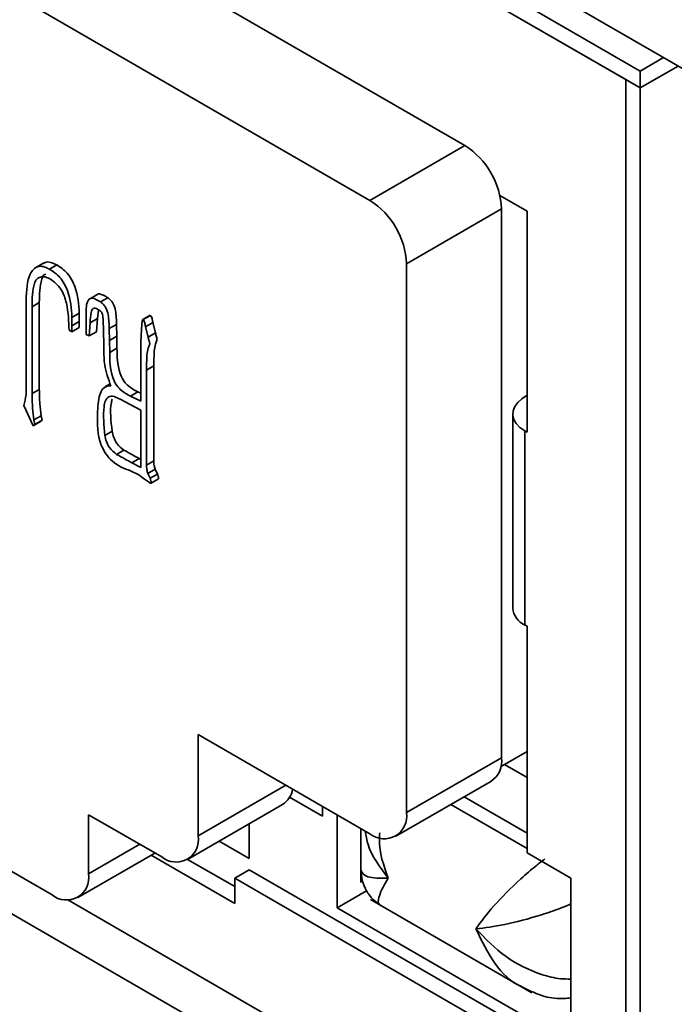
# Model space of a CAD drawing. Header units: millimetres. Extents: x 0 to 420, y 0 to 297.
# Tile 97 of 119: x 314.35 to 317.52, y 102.46 to 107.22. Entities that reach past the tile are written whole.
import ezdxf

# ---------------------------------------------------------------- set-up
doc = ezdxf.new("R2010")
doc.units = ezdxf.units.MM

msp = doc.modelspace()

# ---------------------------------------------------------------- linework, layer by layer
at = {"color": 7, "linetype": 'Continuous', "lineweight": 35}
for p, q in [((323.1009, 103.7849), (311.3935, 110.5435)), ((311.5524, 110.3218), (317.3507, 106.9745)), ((317.3507, 106.8929), (311.5524, 110.2402)), ((317.28, 106.9337), (311.6231, 110.1993)), ((316.5025, 106.6143), (312.3659, 109.0023)), ((316.0429, 106.3489), (311.9063, 108.7369)), ((317.3507, 106.9745), (317.4632, 107.0395)), ((317.5339, 106.9987), (317.3507, 106.8929)), ((317.5339, 106.9987), (317.3507, 106.8929)), ((317.28, 101.4085), (317.28, 106.9337)), ((317.28, 106.9337), (317.3507, 106.8929)), ((317.28, 106.9337), (317.28, 101.4221)), ((317.3507, 106.8929), (317.3507, 106.9745)), ((317.3507, 106.8929), (317.3507, 101.3812)), ((316.0429, 106.3489), (316.5025, 106.6143)), ((316.8027, 106.2975), (316.6713, 106.3734)), ((316.6793, 106.3081), (316.2197, 106.0427)), ((316.6793, 103.6543), (316.6793, 106.3081)), ((316.8027, 105.2291), (316.8027, 106.2975)), ((314.4659, 106.0473), (314.4217, 106.0218)), ((314.4924, 106.0168), (314.5277, 106.0372)), ((316.2197, 103.389), (316.2197, 106.0427)), ((314.7265, 105.8959), (314.6823, 105.8704)), ((314.3795, 105.4572), (314.3795, 105.8671)), ((314.408, 105.8353), (314.4433, 105.8557)), ((314.408, 105.8353), (314.408, 105.415)), ((314.4433, 105.8557), (314.4433, 105.4354)), ((314.7389, 105.8582), (314.7742, 105.8786)), ((314.6011, 105.7837), (314.6365, 105.8041)), ((314.6365, 105.8041), (314.6365, 105.763)), ((314.7289, 105.8196), (314.7243, 105.7781)), ((314.9792, 105.7941), (314.9438, 105.7737)), ((314.9453, 105.7729), (314.9806, 105.7933)), ((314.6011, 105.7426), (314.6002, 105.7137)), ((314.6011, 105.7837), (314.6011, 105.7426)), ((314.6011, 105.7426), (314.6365, 105.763)), ((314.6365, 105.763), (314.6356, 105.7341)), ((314.6706, 105.7013), (314.6706, 105.7836)), ((314.689, 105.7577), (314.6839, 105.6936)), ((314.689, 105.7577), (314.7243, 105.7781)), ((314.7243, 105.7781), (314.7192, 105.7141)), ((314.756, 105.6285), (314.753, 105.7395)), ((314.7815, 105.729), (314.8169, 105.7494)), ((314.8169, 105.7494), (314.8179, 105.6924)), ((314.9575, 105.7377), (314.9928, 105.7581)), ((314.9928, 105.7581), (315.0051, 105.7088)), ((314.6002, 105.7137), (314.587, 105.7214)), ((314.6002, 105.7137), (314.6356, 105.7341)), ((314.6839, 105.6936), (314.6706, 105.7013)), ((314.6839, 105.6936), (314.7192, 105.7141)), ((314.7815, 105.729), (314.7826, 105.672)), ((314.7826, 105.672), (314.8179, 105.6924)), ((314.8179, 105.6924), (314.819, 105.6342)), ((314.9575, 105.7377), (314.9697, 105.6884)), ((314.9697, 105.6884), (315.0051, 105.7088)), ((314.7826, 105.672), (314.7836, 105.6138)), ((314.9341, 105.379), (314.9341, 105.6562)), ((314.7836, 105.6138), (314.819, 105.6342)), ((314.9616, 105.5286), (314.9969, 105.5491)), ((314.9969, 105.5491), (314.9969, 105.0899)), ((314.9616, 105.5286), (314.9616, 105.0695)), ((314.786, 105.4629), (314.7607, 105.4483)), ((314.408, 105.415), (314.4433, 105.4354)), ((314.7744, 105.4524), (314.7896, 105.4506)), ((314.8843, 105.4031), (314.9196, 105.4235)), ((314.9196, 105.4235), (314.9341, 105.4165)), ((316.8027, 105.407), (316.7781, 105.3896)), ((314.935, 105.335), (314.8344, 105.3884)), ((314.8843, 105.4031), (314.9341, 105.379)), ((314.4131, 105.2593), (314.3684, 105.3568)), ((314.9341, 105.0583), (314.935, 105.335)), ((316.7335, 105.3169), (316.7335, 104.3778)), ((314.4131, 105.2593), (314.4485, 105.2797)), ((314.4212, 105.2664), (314.4131, 105.2593)), ((314.4172, 105.2875), (314.4525, 105.3079)), ((314.4172, 105.2875), (314.4212, 105.2664)), ((314.4212, 105.2664), (314.4566, 105.2868)), ((314.4566, 105.2868), (314.4485, 105.2797)), ((314.4525, 105.3079), (314.4566, 105.2868)), ((314.7601, 105.2127), (314.7955, 105.2332)), ((316.7921, 105.2352), (316.7921, 104.2962)), ((316.7921, 105.2352), (316.8027, 105.2291)), ((314.8171, 105.1212), (314.8524, 105.1416)), ((314.8913, 105.0806), (314.9267, 105.101)), ((314.8913, 105.0806), (314.9341, 105.0583)), ((314.9267, 105.101), (314.9343, 105.0971)), ((314.9616, 105.0695), (314.9969, 105.0899)), ((314.9239, 105.022), (314.8843, 105.0414)), ((314.9686, 105.029), (315.004, 105.0494)), ((314.9686, 105.029), (314.9789, 105.0055)), ((314.9789, 105.0055), (315.0142, 105.026)), ((315.004, 105.0494), (315.0142, 105.026)), ((314.9453, 105.0061), (314.9239, 105.022)), ((314.9667, 104.9914), (314.9453, 105.0061)), ((314.9837, 104.9822), (315.0191, 105.0026)), ((316.8027, 104.2901), (316.7921, 104.2962)), ((316.8027, 103.1947), (316.8027, 104.2901)), ((315.212, 103.7665), (316.0429, 103.2869)), ((315.212, 103.2766), (315.212, 103.7665)), ((316.2197, 103.389), (316.6793, 103.6543)), ((316.8027, 103.6847), (316.6747, 103.6108)), ((316.8027, 103.5583), (316.6932, 103.6215)), ((316.1679, 103.2745), (316.6275, 103.5399)), ((315.6539, 103.4631), (315.8127, 103.3714)), ((316.8027, 103.2898), (316.4985, 103.4654)), ((315.1603, 103.1621), (315.6199, 103.4275)), ((315.8127, 103.3714), (315.8127, 103.4198)), ((316.8027, 103.2151), (316.4338, 103.428)), ((314.6817, 103.3786), (315.0353, 103.1745)), ((314.6817, 103.0928), (314.6817, 103.3786)), ((315.8834, 103.379), (315.8834, 102.9292)), ((315.4592, 103.3347), (315.4592, 103.1672)), ((315.9991, 103.3122), (315.9991, 103.0505)), ((315.4592, 103.1672), (315.3141, 103.251)), ((314.1514, 103.1949), (314.5049, 102.9908)), ((314.6299, 102.9784), (315.0025, 103.1935)), ((314.9842, 103.1829), (315.3884, 102.9496)), ((317.0148, 103.0722), (316.8027, 103.1947)), ((315.3884, 103.0312), (315.1609, 103.1625)), ((313.9745, 103.0928), (319.0516, 100.1618)), ((315.3884, 103.0721), (315.4592, 103.1129)), ((317.0148, 102.2148), (315.4592, 103.1129)), ((315.3884, 102.9496), (315.3884, 103.0721)), ((315.3884, 103.0721), (317.0148, 102.1332)), ((317.0148, 102.1332), (317.0148, 103.0722)), ((315.8834, 102.9292), (316.0259, 103.0115)), ((314.5808, 102.9667), (317.28, 101.4085)), ((316.0459, 102.969), (316.8266, 102.5183)), ((315.8834, 102.9292), (317.0148, 102.2761))]:
    msp.add_line(p, q, dxfattribs=at)
at = {"color": 8, "linetype": 'Continuous', "lineweight": 35}
for p, q in [((315.212, 103.2766), (315.6364, 103.5216)), ((314.6817, 103.0928), (314.9292, 103.2357))]:
    msp.add_line(p, q, dxfattribs=at)
at = {"color": 7, "linetype": 'Continuous', "lineweight": 35, "flags": 128}
msp.add_lwpolyline([(316.7781, 105.3896), (316.7578, 105.372), (316.7433, 105.3526), (316.7353, 105.332), (316.7338, 105.3108), (316.7391, 105.2899), (316.7508, 105.2699), (316.7687, 105.2515), (316.7921, 105.2352)], dxfattribs=at)
at = {"color": 7, "linetype": 'Continuous', "lineweight": 35}
for centre, radius, start, end in [((316.2955, 106.2906), 0.3842, 2.6055, 57.3945), ((315.8359, 106.0253), 0.3842, 2.6055, 57.3945), ((316.8303, 104.3854), 0.0971, 184.4878, 246.8323), ((316.5659, 103.6366), 0.1147, 302.453, 8.8594), ((315.5648, 103.5158), 0.1041, 301.9679, 353.0777), ((316.1119, 103.3715), 0.1092, 230.7966, 9.2141), ((315.1043, 103.2591), 0.1092, 230.7958, 9.2142), ((314.5739, 103.0754), 0.1092, 230.797, 9.2138)]:
    msp.add_arc(centre, radius, start, end, dxfattribs=at)
for points, knots in [([(314.3795, 105.8671), (314.3814, 105.9136), (314.3838, 105.9719), (314.4136, 106.0164), (314.4345, 106.0303), (314.4618, 106.0319), (314.4822, 106.0219), (314.4924, 106.0168)], [0, 0, 0, 0, 0.499221, 0.624658, 0.749691, 0.874964, 1, 1, 1, 1]), ([(314.4624, 106.0433), (314.4651, 106.0453), (314.4746, 106.0522), (314.4974, 106.052), (314.5176, 106.0421), (314.5277, 106.0372)], [0, 0, 0, 0, 0.1688293, 0.5848083, 1, 1, 1, 1]), ([(314.5277, 106.0372), (314.5455, 106.0257), (314.5722, 106.0084), (314.5998, 105.9667), (314.631, 105.9001), (314.6341, 105.8467), (314.6365, 105.8041)], [0, 0, 0, 0, 0.249127, 0.374909, 0.500932, 1, 1, 1, 1]), ([(314.4975, 105.9681), (314.4888, 105.9725), (314.4714, 105.9814), (314.4485, 105.9793), (314.4288, 105.9705), (314.4091, 105.9252), (314.4085, 105.8753), (314.408, 105.8353)], [0, 0, 0, 0, 0.124731, 0.24994, 0.374782, 0.499697, 1, 1, 1, 1]), ([(314.474, 105.993), (314.4711, 105.9918), (314.4616, 105.9877), (314.4455, 105.944), (314.4443, 105.895), (314.4433, 105.8557)], [0, 0, 0, 0, 0.0813124, 0.2648605, 1, 1, 1, 1]), ([(314.4924, 106.0168), (314.5101, 106.0053), (314.5368, 105.988), (314.5645, 105.9463), (314.5957, 105.8797), (314.5987, 105.8263), (314.6011, 105.7837)], [0, 0, 0, 0, 0.249127, 0.374909, 0.500932, 1, 1, 1, 1]), ([(314.587, 105.7214), (314.5855, 105.7638), (314.5836, 105.8168), (314.5658, 105.8858), (314.549, 105.9207), (314.5241, 105.9488), (314.5064, 105.9617), (314.4975, 105.9681)], [0, 0, 0, 0, 0.500111, 0.625432, 0.749735, 0.874944, 1, 1, 1, 1]), ([(314.7224, 105.8931), (314.7226, 105.8934), (314.7262, 105.8976), (314.7443, 105.8971), (314.7622, 105.886), (314.7742, 105.8786)], [0, 0, 0, 0, 0.025605, 0.350678, 1, 1, 1, 1]), ([(314.6706, 105.7836), (314.6692, 105.8132), (314.6674, 105.8501), (314.6867, 105.8753), (314.7082, 105.8778), (314.7266, 105.866), (314.7389, 105.8582)], [0, 0, 0, 0, 0.50039, 0.62527, 0.750286, 1, 1, 1, 1]), ([(314.7389, 105.8582), (314.7435, 105.8548), (314.7527, 105.848), (314.7689, 105.8266), (314.7802, 105.7828), (314.781, 105.7505), (314.7815, 105.729)], [0, 0, 0, 0, 0.1250671, 0.2497898, 0.4985935, 1, 1, 1, 1]), ([(314.7742, 105.8786), (314.7788, 105.8752), (314.7881, 105.8684), (314.8042, 105.847), (314.8156, 105.8032), (314.8164, 105.771), (314.8169, 105.7494)], [0, 0, 0, 0, 0.1250671, 0.2497898, 0.4985935, 1, 1, 1, 1]), ([(314.7246, 105.8229), (314.7206, 105.8254), (314.7128, 105.8303), (314.6993, 105.8271), (314.6919, 105.7999), (314.6901, 105.7746), (314.689, 105.7577)], [0, 0, 0, 0, 0.125041, 0.249455, 0.498519, 1, 1, 1, 1]), ([(314.753, 105.7395), (314.7527, 105.7543), (314.7524, 105.7729), (314.7502, 105.7964), (314.7416, 105.8138), (314.7314, 105.8193), (314.7246, 105.8229)], [0, 0, 0, 0, 0.501192, 0.628132, 0.750633, 1, 1, 1, 1]), ([(314.9806, 105.7933), (314.9828, 105.7903), (314.9871, 105.7842), (314.9906, 105.7717), (314.992, 105.7633), (314.9928, 105.7581)], [0, 0, 0, 0, 0.274086, 0.556861, 1, 1, 1, 1]), ([(314.9341, 105.6562), (314.9353, 105.6764), (314.937, 105.7067), (314.9385, 105.7425), (314.9403, 105.7596), (314.9418, 105.7678), (314.9428, 105.7716), (314.9434, 105.7734), (314.944, 105.7738), (314.9446, 105.7736), (314.945, 105.7732), (314.9453, 105.7729)], [0, 0, 0, 0, 0.49973, 0.74966, 0.87428, 0.937176, 0.96776, 0.984905, 0.98848, 0.991908, 1, 1, 1, 1]), ([(314.9453, 105.7729), (314.9474, 105.7699), (314.9517, 105.7638), (314.9552, 105.7513), (314.9566, 105.7429), (314.9575, 105.7377)], [0, 0, 0, 0, 0.274086, 0.556861, 1, 1, 1, 1]), ([(315.0051, 105.7088), (315.0068, 105.7021), (315.0092, 105.6929), (315.0121, 105.6812), (315.0134, 105.6708), (315.0077, 105.6647), (315.0029, 105.6476), (314.9983, 105.6222), (314.9981, 105.5853), (314.9973, 105.5611), (314.9969, 105.5491)], [0, 0, 0, 0, 0.106733, 0.148559, 0.190085, 0.27407, 0.339997, 0.559709, 0.779852, 1, 1, 1, 1]), ([(314.9697, 105.6884), (314.9714, 105.6817), (314.9738, 105.6725), (314.9767, 105.6608), (314.9781, 105.6504), (314.9724, 105.6443), (314.9675, 105.6272), (314.963, 105.6018), (314.9627, 105.5649), (314.9619, 105.5407), (314.9616, 105.5286)], [0, 0, 0, 0, 0.106733, 0.148559, 0.190085, 0.27407, 0.339997, 0.559709, 0.779852, 1, 1, 1, 1]), ([(314.7896, 105.4506), (314.7773, 105.4855), (314.7552, 105.5482), (314.7558, 105.6038), (314.756, 105.6285)], [0, 0, 0, 0, 0.556042, 1, 1, 1, 1]), ([(314.7836, 105.6138), (314.7842, 105.5745), (314.7849, 105.5254), (314.8114, 105.4598), (314.8426, 105.4249), (314.8676, 105.4118), (314.8843, 105.4031)], [0, 0, 0, 0, 0.499757, 0.624968, 0.749523, 1, 1, 1, 1]), ([(314.819, 105.6342), (314.8195, 105.595), (314.8202, 105.5459), (314.8468, 105.4802), (314.8779, 105.4453), (314.9029, 105.4322), (314.9196, 105.4235)], [0, 0, 0, 0, 0.499757, 0.624968, 0.749523, 1, 1, 1, 1]), ([(314.3684, 105.3568), (314.3728, 105.3738), (314.3807, 105.4044), (314.3799, 105.441), (314.3795, 105.4572)], [0, 0, 0, 0, 0.558957, 1, 1, 1, 1]), ([(314.408, 105.415), (314.4084, 105.3918), (314.4092, 105.3504), (314.4147, 105.3067), (314.4172, 105.2875)], [0, 0, 0, 0, 0.560138, 1, 1, 1, 1]), ([(314.4433, 105.4354), (314.4438, 105.4122), (314.4445, 105.3708), (314.4501, 105.3271), (314.4525, 105.3079)], [0, 0, 0, 0, 0.560138, 1, 1, 1, 1]), ([(314.7246, 105.3168), (314.7262, 105.3496), (314.7285, 105.3953), (314.7489, 105.4404), (314.766, 105.4484), (314.7744, 105.4524)], [0, 0, 0, 0, 0.560736, 0.782089, 1, 1, 1, 1]), ([(314.8344, 105.3884), (314.8245, 105.3932), (314.8049, 105.4029), (314.7772, 105.4031), (314.7614, 105.3818), (314.7502, 105.321), (314.7557, 105.2609), (314.7601, 105.2127)], [0, 0, 0, 0, 0.12539, 0.250175, 0.374476, 0.499852, 1, 1, 1, 1]), ([(314.7954, 105.3873), (314.7941, 105.3821), (314.7832, 105.3382), (314.7897, 105.2824), (314.7955, 105.2332)], [0, 0, 0, 0, 0.119315, 1, 1, 1, 1]), ([(314.8843, 105.0414), (314.8546, 105.0527), (314.8133, 105.0685), (314.7637, 105.1218), (314.7225, 105.2051), (314.7237, 105.2678), (314.7246, 105.3168)], [0, 0, 0, 0, 0.314879, 0.437896, 0.560944, 1, 1, 1, 1]), ([(314.7955, 105.2332), (314.7977, 105.2233), (314.8021, 105.2037), (314.8196, 105.1668), (314.84, 105.1512), (314.8524, 105.1416)], [0, 0, 0, 0, 0.281801, 0.561527, 1, 1, 1, 1]), ([(314.7601, 105.2127), (314.7623, 105.2029), (314.7667, 105.1833), (314.7843, 105.1464), (314.8046, 105.1308), (314.8171, 105.1212)], [0, 0, 0, 0, 0.281801, 0.561527, 1, 1, 1, 1]), ([(314.8171, 105.1212), (314.8309, 105.1135), (314.8557, 105.0998), (314.8805, 105.0865), (314.8913, 105.0806)], [0, 0, 0, 0, 0.5599886, 1, 1, 1, 1]), ([(314.8524, 105.1416), (314.8663, 105.134), (314.8911, 105.1202), (314.9158, 105.1069), (314.9267, 105.101)], [0, 0, 0, 0, 0.5599886, 1, 1, 1, 1]), ([(314.9969, 105.0899), (314.9971, 105.0827), (314.9975, 105.0698), (315.002, 105.0556), (315.004, 105.0494)], [0, 0, 0, 0, 0.560577, 1, 1, 1, 1]), ([(314.9616, 105.0695), (314.9618, 105.0623), (314.9622, 105.0494), (314.9667, 105.0352), (314.9686, 105.029)], [0, 0, 0, 0, 0.560577, 1, 1, 1, 1]), ([(315.0142, 105.026), (315.0158, 105.022), (315.0182, 105.0158), (315.0197, 105.0088), (315.0201, 105.0052), (315.02, 105.0031), (315.0192, 105.0028), (315.0189, 105.0028)], [0, 0, 0, 0, 0.4761699, 0.7406503, 0.8480353, 0.950845, 1, 1, 1, 1]), ([(314.9789, 105.0055), (314.9804, 105.0016), (314.9829, 104.9954), (314.9844, 104.9884), (314.9848, 104.9847), (314.9845, 104.9823), (314.9827, 104.9816), (314.9796, 104.9825), (314.9742, 104.9855), (314.9697, 104.989), (314.9667, 104.9914)], [0, 0, 0, 0, 0.2501246, 0.389052, 0.4454597, 0.499464, 0.5624155, 0.6249316, 0.7505885, 1, 1, 1, 1]), ([(315.9991, 103.1115), (316.0004, 103.0943), (316.003, 103.0594), (316.0241, 103.0104), (316.0559, 102.9677), (316.0849, 102.948), (316.0991, 102.9383)], [0, 0, 0, 0, 0.245653, 0.499982, 0.754325, 1, 1, 1, 1]), ([(316.7734, 102.549), (316.7999, 102.5356), (316.8542, 102.5081), (316.9377, 102.4862), (316.9921, 102.4909), (317.0148, 102.4928)], [0, 0, 0, 0, 0.356926, 0.732295, 1, 1, 1, 1])]:
    msp.add_open_spline(points, degree=3, knots=knots, dxfattribs=at)
at = {"color": 8, "linetype": 'Continuous', "lineweight": 35}
for points, knots in [([(316.0198, 103.3002), (316.0232, 103.2782), (316.0356, 103.1986), (316.0909, 103.1252), (316.1309, 103.0721)], [0, 0, 0, 0, 0.277316, 1, 1, 1, 1]), ([(316.1309, 103.0721), (316.1091, 103.1333), (316.0835, 103.2051), (316.0892, 103.2799), (316.09, 103.291)], [0, 0, 0, 0, 0.8520613, 1, 1, 1, 1]), ([(316.8888, 103.1654), (316.8746, 103.1543), (316.8348, 103.1236), (316.7466, 103.0459), (316.6354, 102.9359), (316.5815, 102.8629), (316.5552, 102.8272)], [0, 0, 0, 0, 0.099466, 0.277978, 0.647375, 1, 1, 1, 1]), ([(316.1309, 103.0721), (316.0931, 103.0718), (316.0188, 103.0712), (316.0056, 103.0982), (315.9991, 103.1115)], [0, 0, 0, 0, 0.508319, 1, 1, 1, 1]), ([(316.0991, 102.9383), (316.0991, 102.9383), (316.0803, 102.9407), (316.0786, 102.9809), (316.1137, 103.0422), (316.1309, 103.0721)], [0, 0, 0, 0, 0.000097, 0.51166, 1, 1, 1, 1]), ([(316.5552, 102.8272), (316.5992, 102.8322), (316.6894, 102.8424), (316.8403, 102.8837), (316.9517, 102.9213), (316.9982, 102.9403), (317.0148, 102.9471)], [0, 0, 0, 0, 0.352635, 0.72204, 0.900577, 1, 1, 1, 1]), ([(316.5552, 102.8272), (316.5831, 102.7698), (316.6381, 102.6568), (316.7243, 102.5693), (316.7734, 102.549), (316.7734, 102.549)], [0, 0, 0, 0, 0.508273, 0.999903, 1, 1, 1, 1]), ([(317.0148, 102.5841), (316.9982, 102.5843), (316.9517, 102.5846), (316.8427, 102.6123), (316.6918, 102.6851), (316.6012, 102.7793), (316.5552, 102.8272)], [0, 0, 0, 0, 0.0994376, 0.2779517, 0.6329691, 1, 1, 1, 1])]:
    msp.add_open_spline(points, degree=3, knots=knots, dxfattribs=at)

doc.saveas('drawing.dxf')
